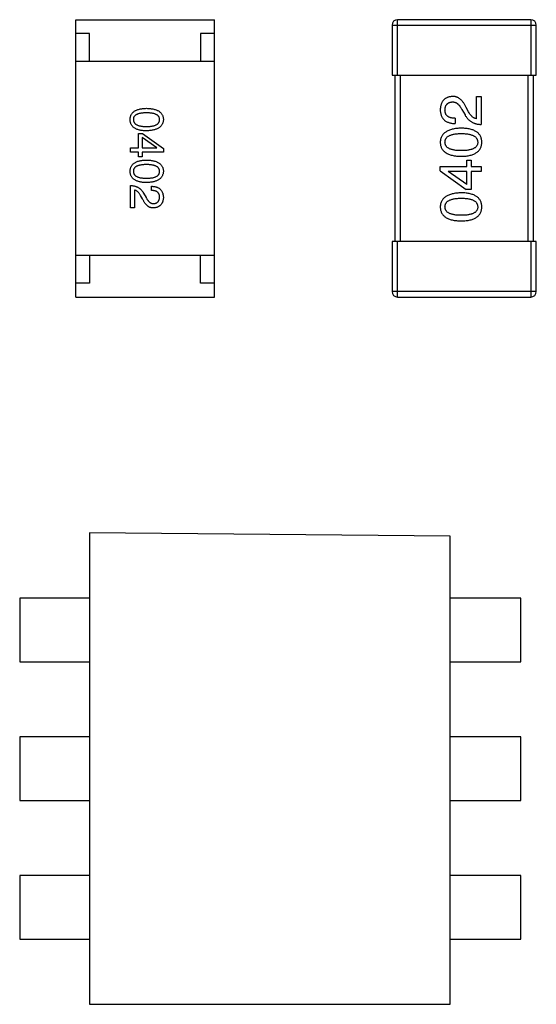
# Model space of a CAD drawing. Header units: millimetres. Extents: x 72 to 239, y 133 to 319.
# Tile 101 of 240: x 114.93 to 116.79, y 257.17 to 260.72. Entities that reach past the tile are written whole.
import ezdxf

# ---------------------------------------------------------------- set-up
doc = ezdxf.new("R2010")
doc.units = ezdxf.units.MM
doc.header["$LTSCALE"] = 5
doc.layers.get('0').update_dxf_attribs({"linetype": 'CONTINUOUS'})

msp = doc.modelspace()

# ---------------------------------------------------------------- linework, layer by layer
for p, q in [((115.1285, 259.7227), (115.1285, 260.7227)), ((115.1285, 260.7227), (115.6285, 260.7227)), ((115.6285, 259.7227), (115.6285, 260.7227)), ((116.2883, 260.5229), (116.2883, 260.7229)), ((116.7683, 260.7229), (116.2883, 260.7229)), ((116.7683, 260.7229), (116.7683, 260.5229)), ((116.2683, 260.7029), (116.2683, 260.5229)), ((116.2683, 260.7029), (116.7883, 260.7029)), ((116.7883, 260.5229), (116.7883, 260.7029)), ((115.1785, 260.6727), (115.1285, 260.6727)), ((115.1785, 260.5727), (115.1785, 260.6727)), ((115.5785, 260.6727), (115.5785, 260.5727)), ((115.6285, 260.6727), (115.5785, 260.6727)), ((115.6285, 260.5727), (115.1285, 260.5727)), ((116.2683, 260.5229), (116.7883, 260.5229)), ((116.2783, 260.5229), (116.2783, 259.9229)), ((116.2983, 259.9229), (116.2983, 260.5229)), ((116.7583, 260.5229), (116.7583, 259.9229)), ((116.7783, 259.9229), (116.7783, 260.5229)), ((116.5724, 260.3657), (116.5724, 260.446)), ((116.5724, 260.446), (116.5896, 260.446)), ((116.5896, 260.446), (116.5896, 260.3452)), ((116.5445, 260.3903), (116.5355, 260.4059)), ((116.4953, 260.3673), (116.4953, 260.3485)), ((116.5199, 260.3993), (116.5314, 260.3796)), ((115.355, 260.2603), (115.355, 260.3121)), ((115.355, 260.3121), (115.3694, 260.3121)), ((115.3674, 260.2983), (115.3674, 260.2603)), ((115.4212, 260.2609), (115.3674, 260.2983)), ((115.3694, 260.3121), (115.4442, 260.2583)), ((115.3261, 260.2458), (115.3261, 260.2603)), ((115.3261, 260.2603), (115.355, 260.2603)), ((115.3674, 260.2603), (115.4212, 260.2603)), ((115.4212, 260.2603), (115.4212, 260.2609)), ((115.4442, 260.2583), (115.4442, 260.2458)), ((115.355, 260.2458), (115.3261, 260.2458)), ((115.355, 260.2281), (115.355, 260.2458)), ((115.3674, 260.2281), (115.355, 260.2281)), ((115.3674, 260.2458), (115.3674, 260.2281)), ((115.4442, 260.2458), (115.3674, 260.2458)), ((116.442, 260.1785), (116.442, 260.194)), ((116.442, 260.194), (116.5379, 260.194)), ((116.5379, 260.194), (116.5379, 260.2162)), ((116.5379, 260.2162), (116.5535, 260.2162)), ((116.5535, 260.2162), (116.5535, 260.194)), ((116.5535, 260.194), (116.5896, 260.194)), ((116.5896, 260.194), (116.5896, 260.176)), ((116.442, 260.1785), (116.5355, 260.1112)), ((116.4707, 260.176), (116.4707, 260.1752)), ((116.5379, 260.176), (116.4707, 260.176)), ((116.5379, 260.1285), (116.4707, 260.1752)), ((116.5379, 260.1285), (116.5379, 260.176)), ((116.5535, 260.176), (116.5535, 260.1112)), ((116.5896, 260.176), (116.5535, 260.176)), ((115.3261, 260.0442), (115.3261, 260.1249)), ((115.4015, 260.1072), (115.4015, 260.1223)), ((115.3399, 260.1085), (115.3399, 260.0442)), ((115.3694, 260.0764), (115.3622, 260.0888)), ((115.3727, 260.0974), (115.3819, 260.0816)), ((116.5535, 260.1112), (116.5355, 260.1112)), ((115.3399, 260.0442), (115.3261, 260.0442)), ((116.2683, 259.9229), (116.2683, 259.7429)), ((116.7883, 259.9229), (116.2683, 259.9229)), ((116.2883, 259.7229), (116.2883, 259.9229)), ((116.7683, 259.9229), (116.7683, 259.7229)), ((116.7883, 259.7429), (116.7883, 259.9229)), ((115.6285, 259.8727), (115.1285, 259.8727)), ((115.1785, 259.8727), (115.1785, 259.7727)), ((115.5785, 259.7727), (115.5785, 259.8727)), ((115.1785, 259.7727), (115.1285, 259.7727)), ((115.6285, 259.7727), (115.5785, 259.7727)), ((116.7883, 259.7429), (116.2683, 259.7429)), ((115.1285, 259.7227), (115.6285, 259.7227)), ((116.2883, 259.7229), (116.7683, 259.7229)), ((115.1784, 258.8728), (115.1784, 257.1728)), ((116.4784, 258.8604), (115.1784, 258.8728)), ((116.4784, 257.1728), (116.4784, 258.8604)), ((114.9263, 258.6374), (114.9263, 258.408)), ((115.1784, 258.6374), (114.9263, 258.6374)), ((116.7327, 258.6374), (116.4784, 258.6374)), ((116.7327, 258.408), (116.7327, 258.6374)), ((114.9263, 258.408), (115.1784, 258.408)), ((116.4784, 258.408), (116.7327, 258.408)), ((114.9263, 258.1374), (114.9263, 257.908)), ((115.1784, 258.1374), (114.9263, 258.1374)), ((116.7327, 258.1375), (116.4784, 258.1375)), ((116.7327, 257.9081), (116.7327, 258.1375)), ((114.9263, 257.908), (115.1784, 257.908)), ((116.4784, 257.9081), (116.7327, 257.9081)), ((114.9263, 257.6374), (114.9263, 257.408)), ((115.1784, 257.6374), (114.9263, 257.6374)), ((116.7327, 257.6375), (116.4784, 257.6375)), ((116.7327, 257.4081), (116.7327, 257.6375)), ((114.9263, 257.408), (115.1784, 257.408)), ((116.4784, 257.4081), (116.7327, 257.4081)), ((115.1784, 257.1728), (116.4784, 257.1728))]:
    msp.add_line(p, q)
for centre, start, end in [((116.2883, 260.7029), 90, 180), ((116.7683, 260.7029), 0, 90), ((116.2883, 259.7429), 180, 270), ((116.7683, 259.7429), 270, 0)]:
    msp.add_arc(centre, 0.02, start, end)
for points, knots in [([(116.4863, 260.446), (116.4846, 260.4459), (116.4813, 260.4456), (116.4765, 260.4448), (116.472, 260.4437), (116.4679, 260.4423), (116.464, 260.4405), (116.4604, 260.4384), (116.4572, 260.436), (116.4543, 260.4332), (116.4516, 260.4301), (116.4493, 260.4266), (116.4473, 260.4229), (116.4456, 260.4188), (116.4443, 260.4144), (116.4432, 260.4097), (116.4424, 260.4046), (116.4422, 260.4011), (116.442, 260.3993)], [0, 0, 0, 0, 0.070688, 0.137741, 0.201612, 0.262778, 0.321223, 0.378455, 0.434411, 0.490146, 0.546362, 0.603392, 0.662208, 0.723401, 0.787372, 0.85442, 0.925153, 1, 1, 1, 1]), ([(116.5355, 260.4059), (116.5347, 260.4076), (116.5332, 260.4109), (116.5307, 260.4156), (116.5281, 260.42), (116.5254, 260.424), (116.5226, 260.4277), (116.5198, 260.4311), (116.5168, 260.4341), (116.5138, 260.4368), (116.5107, 260.4392), (116.5075, 260.4412), (116.5042, 260.4429), (116.5008, 260.4442), (116.4973, 260.4452), (116.4937, 260.4458), (116.49, 260.4461), (116.4875, 260.4461), (116.4863, 260.446)], [0, 0, 0, 0, 0.082731, 0.161257, 0.236138, 0.307554, 0.375712, 0.440848, 0.502916, 0.562567, 0.619798, 0.675716, 0.73039, 0.78386, 0.837315, 0.890547, 0.944917, 1, 1, 1, 1]), ([(115.3242, 260.3627), (115.3242, 260.3643), (115.3244, 260.3674), (115.3251, 260.3719), (115.3264, 260.3761), (115.328, 260.38), (115.3301, 260.3836), (115.3327, 260.387), (115.3357, 260.39), (115.3393, 260.3926), (115.3432, 260.3951), (115.3476, 260.3971), (115.3524, 260.3989), (115.3577, 260.4004), (115.3634, 260.4016), (115.3696, 260.4025), (115.3762, 260.4031), (115.3808, 260.4033), (115.3832, 260.4034)], [0, 0, 0, 0, 0.059135, 0.115606, 0.169241, 0.221578, 0.273261, 0.324749, 0.377329, 0.431642, 0.488541, 0.548597, 0.612232, 0.680174, 0.752504, 0.829777, 0.912307, 1, 1, 1, 1]), ([(115.3832, 260.4034), (115.3856, 260.4033), (115.3903, 260.4031), (115.3972, 260.4025), (115.4036, 260.4016), (115.4095, 260.4004), (115.415, 260.3989), (115.42, 260.3971), (115.4245, 260.3951), (115.4286, 260.3926), (115.4322, 260.39), (115.4353, 260.387), (115.438, 260.3837), (115.4402, 260.38), (115.4419, 260.3761), (115.4432, 260.3719), (115.4439, 260.3674), (115.4441, 260.3643), (115.4442, 260.3627)], [0, 0, 0, 0, 0.088823, 0.172287, 0.250296, 0.323438, 0.392244, 0.456221, 0.516635, 0.573871, 0.628, 0.680335, 0.731489, 0.782557, 0.834044, 0.886738, 0.942089, 1, 1, 1, 1]), ([(116.4592, 260.3969), (116.4593, 260.398), (116.4594, 260.4002), (116.4597, 260.4034), (116.4604, 260.4063), (116.4611, 260.4091), (116.4621, 260.4117), (116.4632, 260.4141), (116.4646, 260.4162), (116.4661, 260.4182), (116.4679, 260.4199), (116.4698, 260.4215), (116.472, 260.4228), (116.4743, 260.424), (116.4768, 260.4249), (116.4795, 260.4256), (116.4824, 260.4261), (116.4844, 260.4263), (116.4855, 260.4264)], [0, 0, 0, 0, 0.076112, 0.148436, 0.216883, 0.281466, 0.34298, 0.402356, 0.459881, 0.51546, 0.571111, 0.62658, 0.683162, 0.741007, 0.801404, 0.863825, 0.930544, 1, 1, 1, 1]), ([(116.4855, 260.4264), (116.4863, 260.4264), (116.4879, 260.4265), (116.4903, 260.4263), (116.4927, 260.4259), (116.495, 260.4253), (116.4973, 260.4244), (116.4996, 260.4233), (116.5018, 260.422), (116.5039, 260.4204), (116.5061, 260.4186), (116.5082, 260.4165), (116.5102, 260.4142), (116.5123, 260.4117), (116.5142, 260.409), (116.5162, 260.406), (116.5181, 260.4027), (116.5193, 260.4005), (116.5199, 260.3993)], [0, 0, 0, 0, 0.052237, 0.103888, 0.155485, 0.207395, 0.259864, 0.31356, 0.369176, 0.4266, 0.486836, 0.550048, 0.61567, 0.685271, 0.75824, 0.834614, 0.915635, 1, 1, 1, 1]), ([(115.3832, 260.387), (115.3813, 260.387), (115.3776, 260.3869), (115.3722, 260.3866), (115.3672, 260.3862), (115.3626, 260.3855), (115.3584, 260.3846), (115.3545, 260.3837), (115.351, 260.3824), (115.3478, 260.381), (115.345, 260.3794), (115.3426, 260.3776), (115.3405, 260.3756), (115.3389, 260.3734), (115.3375, 260.371), (115.3366, 260.3684), (115.3361, 260.3656), (115.336, 260.3637), (115.336, 260.3627)], [0, 0, 0, 0, 0.096457, 0.187288, 0.27178, 0.350132, 0.423455, 0.491343, 0.554037, 0.612253, 0.666313, 0.717038, 0.764921, 0.811214, 0.856775, 0.902988, 0.950234, 1, 1, 1, 1]), ([(115.4304, 260.3627), (115.4304, 260.3637), (115.4303, 260.3656), (115.4297, 260.3684), (115.4288, 260.371), (115.4275, 260.3734), (115.4258, 260.3756), (115.4238, 260.3776), (115.4213, 260.3794), (115.4185, 260.381), (115.4154, 260.3824), (115.4119, 260.3837), (115.408, 260.3846), (115.4037, 260.3855), (115.3991, 260.3862), (115.3941, 260.3866), (115.3888, 260.3869), (115.3851, 260.387), (115.3832, 260.387)], [0, 0, 0, 0, 0.049764, 0.097007, 0.143217, 0.188577, 0.235116, 0.282997, 0.333719, 0.387776, 0.445989, 0.508679, 0.576563, 0.649481, 0.728235, 0.812722, 0.903548, 1, 1, 1, 1]), ([(116.442, 260.3993), (116.4421, 260.3973), (116.4423, 260.3934), (116.4431, 260.3877), (116.4443, 260.3824), (116.4459, 260.3774), (116.4478, 260.3729), (116.4502, 260.3687), (116.4529, 260.3649), (116.4561, 260.3615), (116.4597, 260.3585), (116.4636, 260.3559), (116.4679, 260.3537), (116.4727, 260.3519), (116.4778, 260.3504), (116.4833, 260.3494), (116.4892, 260.3487), (116.4932, 260.3486), (116.4953, 260.3485)], [0, 0, 0, 0, 0.07282, 0.141057, 0.2062, 0.267672, 0.326735, 0.383519, 0.439188, 0.494454, 0.549628, 0.605958, 0.66397, 0.72402, 0.787502, 0.854127, 0.925065, 1, 1, 1, 1]), ([(116.4953, 260.3673), (116.4938, 260.3674), (116.491, 260.3675), (116.4869, 260.3679), (116.4831, 260.3686), (116.4796, 260.3694), (116.4763, 260.3705), (116.4733, 260.3718), (116.4706, 260.3733), (116.4682, 260.3751), (116.4661, 260.377), (116.4642, 260.3792), (116.4627, 260.3816), (116.4614, 260.3843), (116.4604, 260.3871), (116.4598, 260.3902), (116.4593, 260.3934), (116.4593, 260.3957), (116.4592, 260.3969)], [0, 0, 0, 0, 0.082594, 0.15978, 0.232961, 0.301462, 0.365595, 0.426678, 0.484662, 0.540809, 0.595146, 0.648401, 0.702272, 0.757102, 0.813447, 0.872233, 0.934055, 1, 1, 1, 1]), ([(116.5314, 260.3796), (116.5321, 260.3783), (116.5336, 260.3756), (116.5362, 260.3718), (116.5388, 260.3682), (116.5417, 260.3649), (116.5447, 260.3618), (116.548, 260.359), (116.5513, 260.3565), (116.5549, 260.3542), (116.5586, 260.3521), (116.5626, 260.3504), (116.5666, 260.3489), (116.5709, 260.3476), (116.5753, 260.3466), (116.5799, 260.3459), (116.5847, 260.3454), (116.5879, 260.3453), (116.5896, 260.3452)], [0, 0, 0, 0, 0.065828, 0.130094, 0.192451, 0.254037, 0.313974, 0.373757, 0.433048, 0.492243, 0.551902, 0.611758, 0.672678, 0.734814, 0.798569, 0.863693, 0.930488, 1, 1, 1, 1]), ([(116.5724, 260.3657), (116.5711, 260.366), (116.5684, 260.3665), (116.5647, 260.3681), (116.561, 260.3703), (116.5575, 260.3731), (116.554, 260.3765), (116.5507, 260.3805), (116.5475, 260.3852), (116.5455, 260.3885), (116.5445, 260.3903)], [0, 0, 0, 0, 0.103034, 0.208166, 0.318255, 0.434664, 0.559728, 0.695394, 0.841708, 1, 1, 1, 1]), ([(115.3832, 260.3221), (115.3808, 260.3221), (115.3762, 260.3223), (115.3696, 260.3229), (115.3634, 260.3238), (115.3577, 260.325), (115.3524, 260.3265), (115.3476, 260.3283), (115.3432, 260.3304), (115.3392, 260.3328), (115.3358, 260.3355), (115.3327, 260.3385), (115.3301, 260.3418), (115.328, 260.3454), (115.3264, 260.3493), (115.3251, 260.3535), (115.3244, 260.358), (115.3242, 260.3611), (115.3242, 260.3627)], [0, 0, 0, 0, 0.08769, 0.170218, 0.24749, 0.319818, 0.387758, 0.451391, 0.511445, 0.568185, 0.622681, 0.67526, 0.726746, 0.778428, 0.830764, 0.884397, 0.940866, 1, 1, 1, 1]), ([(115.336, 260.3627), (115.336, 260.3617), (115.3362, 260.3597), (115.3368, 260.3569), (115.3378, 260.3542), (115.3391, 260.3518), (115.3408, 260.3495), (115.3429, 260.3475), (115.3453, 260.3456), (115.3481, 260.3439), (115.3513, 260.3425), (115.3548, 260.3412), (115.3586, 260.3401), (115.3629, 260.3393), (115.3674, 260.3386), (115.3724, 260.3381), (115.3777, 260.3378), (115.3813, 260.3378), (115.3832, 260.3378)], [0, 0, 0, 0, 0.050879, 0.099377, 0.146973, 0.193618, 0.240619, 0.289461, 0.34047, 0.395283, 0.453059, 0.515633, 0.582666, 0.655287, 0.732971, 0.815933, 0.905166, 1, 1, 1, 1]), ([(115.3832, 260.3378), (115.3851, 260.3378), (115.3888, 260.3378), (115.3941, 260.3381), (115.3991, 260.3386), (115.4037, 260.3393), (115.408, 260.3402), (115.4119, 260.3412), (115.4154, 260.3425), (115.4186, 260.3439), (115.4213, 260.3456), (115.4238, 260.3474), (115.4258, 260.3495), (115.4275, 260.3518), (115.4288, 260.3542), (115.4297, 260.3569), (115.4303, 260.3597), (115.4304, 260.3617), (115.4304, 260.3627)], [0, 0, 0, 0, 0.095719, 0.185854, 0.269738, 0.347952, 0.420315, 0.487894, 0.550245, 0.608186, 0.662454, 0.713283, 0.761375, 0.808209, 0.854301, 0.901312, 0.949396, 1, 1, 1, 1]), ([(115.4442, 260.3627), (115.4441, 260.3611), (115.4439, 260.3581), (115.443, 260.3536), (115.4417, 260.3495), (115.44, 260.3456), (115.4377, 260.3421), (115.435, 260.3388), (115.4319, 260.3358), (115.4282, 260.3331), (115.4242, 260.3307), (115.4197, 260.3286), (115.4147, 260.3268), (115.4093, 260.3252), (115.4034, 260.324), (115.3971, 260.3231), (115.3903, 260.3224), (115.3856, 260.3222), (115.3832, 260.3221)], [0, 0, 0, 0, 0.057415, 0.112361, 0.16496, 0.216437, 0.267441, 0.318839, 0.371478, 0.426325, 0.483626, 0.544235, 0.608673, 0.677374, 0.750405, 0.828394, 0.911525, 1, 1, 1, 1]), ([(116.5183, 260.3319), (116.5152, 260.3318), (116.5094, 260.3315), (116.5009, 260.3307), (116.493, 260.3295), (116.4857, 260.3279), (116.4789, 260.326), (116.4726, 260.3238), (116.467, 260.3211), (116.4619, 260.3181), (116.4574, 260.3147), (116.4534, 260.311), (116.4501, 260.3069), (116.4473, 260.3024), (116.4451, 260.2976), (116.4434, 260.2924), (116.4424, 260.2869), (116.4421, 260.2831), (116.442, 260.2811)], [0, 0, 0, 0, 0.088475, 0.171606, 0.249595, 0.322626, 0.391327, 0.455765, 0.516374, 0.573675, 0.628522, 0.681161, 0.732559, 0.783563, 0.83504, 0.887639, 0.942585, 1, 1, 1, 1]), ([(116.592, 260.2811), (116.5919, 260.2831), (116.5918, 260.287), (116.5908, 260.2926), (116.5893, 260.2978), (116.5872, 260.3027), (116.5846, 260.3073), (116.5813, 260.3114), (116.5775, 260.3152), (116.5732, 260.3185), (116.5682, 260.3215), (116.5627, 260.3241), (116.5567, 260.3264), (116.5501, 260.3282), (116.5429, 260.3298), (116.5352, 260.3308), (116.5269, 260.3316), (116.5212, 260.3318), (116.5183, 260.3319)], [0, 0, 0, 0, 0.059134, 0.115603, 0.169236, 0.221572, 0.273254, 0.32474, 0.377319, 0.431815, 0.488555, 0.548609, 0.612242, 0.680182, 0.75251, 0.829782, 0.91231, 1, 1, 1, 1]), ([(116.4592, 260.2811), (116.4593, 260.2824), (116.4594, 260.2848), (116.4601, 260.2884), (116.4612, 260.2917), (116.4628, 260.2948), (116.465, 260.2976), (116.4675, 260.3002), (116.4706, 260.3025), (116.474, 260.3046), (116.478, 260.3064), (116.4824, 260.308), (116.4872, 260.3093), (116.4926, 260.3104), (116.4983, 260.3112), (116.5046, 260.3118), (116.5113, 260.3122), (116.5159, 260.3122), (116.5183, 260.3122)], [0, 0, 0, 0, 0.050604, 0.098688, 0.145699, 0.191791, 0.238625, 0.286717, 0.337546, 0.391814, 0.449755, 0.512106, 0.579685, 0.652048, 0.730262, 0.814146, 0.904281, 1, 1, 1, 1]), ([(116.5183, 260.3122), (116.5206, 260.3122), (116.5252, 260.3122), (116.5318, 260.3118), (116.5379, 260.3112), (116.5436, 260.3104), (116.5489, 260.3093), (116.5537, 260.308), (116.5581, 260.3064), (116.5621, 260.3046), (116.5655, 260.3025), (116.5686, 260.3002), (116.5712, 260.2976), (116.5733, 260.2948), (116.575, 260.2917), (116.5763, 260.2884), (116.577, 260.2848), (116.5772, 260.2824), (116.5773, 260.2811)], [0, 0, 0, 0, 0.094834, 0.184067, 0.267029, 0.344713, 0.417334, 0.484367, 0.546941, 0.604717, 0.65953, 0.710539, 0.759381, 0.806382, 0.853027, 0.900623, 0.949121, 1, 1, 1, 1]), ([(116.442, 260.2811), (116.4421, 260.2791), (116.4423, 260.2752), (116.4433, 260.2696), (116.4449, 260.2643), (116.447, 260.2594), (116.4497, 260.2549), (116.4531, 260.2508), (116.457, 260.247), (116.4615, 260.2437), (116.4666, 260.2407), (116.4723, 260.2381), (116.4785, 260.2358), (116.4854, 260.234), (116.4928, 260.2324), (116.5007, 260.2313), (116.5093, 260.2306), (116.5152, 260.2304), (116.5183, 260.2303)], [0, 0, 0, 0, 0.057911, 0.113262, 0.165956, 0.217443, 0.268511, 0.319665, 0.372, 0.426129, 0.483365, 0.543779, 0.607756, 0.676562, 0.749704, 0.827713, 0.911177, 1, 1, 1, 1]), ([(116.5183, 260.2508), (116.5159, 260.2508), (116.5113, 260.2508), (116.5046, 260.2512), (116.4983, 260.2518), (116.4925, 260.2526), (116.4872, 260.2537), (116.4824, 260.2549), (116.478, 260.2565), (116.4741, 260.2583), (116.4706, 260.2603), (116.4675, 260.2625), (116.465, 260.265), (116.4628, 260.2678), (116.4612, 260.2708), (116.4601, 260.274), (116.4594, 260.2775), (116.4593, 260.2799), (116.4592, 260.2811)], [0, 0, 0, 0, 0.096452, 0.187278, 0.271765, 0.350519, 0.423437, 0.491321, 0.554011, 0.612224, 0.666281, 0.717003, 0.764884, 0.811423, 0.856783, 0.902993, 0.950236, 1, 1, 1, 1]), ([(116.5773, 260.2811), (116.5772, 260.2799), (116.5771, 260.2775), (116.5764, 260.274), (116.5753, 260.2707), (116.5736, 260.2678), (116.5715, 260.265), (116.569, 260.2625), (116.5659, 260.2603), (116.5625, 260.2583), (116.5585, 260.2565), (116.5541, 260.2549), (116.5492, 260.2537), (116.5439, 260.2526), (116.5382, 260.2518), (116.5319, 260.2512), (116.5252, 260.2508), (116.5206, 260.2508), (116.5183, 260.2508)], [0, 0, 0, 0, 0.049766, 0.097012, 0.143225, 0.188786, 0.235079, 0.282962, 0.333687, 0.387747, 0.445963, 0.508657, 0.576545, 0.649868, 0.72822, 0.812712, 0.903543, 1, 1, 1, 1]), ([(116.5183, 260.2303), (116.5212, 260.2304), (116.5269, 260.2306), (116.5352, 260.2313), (116.5429, 260.2324), (116.5501, 260.234), (116.5567, 260.2358), (116.5627, 260.2381), (116.5682, 260.2407), (116.5731, 260.2437), (116.5775, 260.247), (116.5813, 260.2508), (116.5846, 260.2549), (116.5872, 260.2594), (116.5893, 260.2643), (116.5908, 260.2696), (116.5918, 260.2752), (116.5919, 260.2791), (116.592, 260.2811)], [0, 0, 0, 0, 0.087693, 0.170223, 0.247496, 0.319826, 0.387768, 0.451403, 0.511459, 0.568358, 0.622671, 0.675251, 0.726739, 0.778422, 0.830759, 0.884394, 0.940865, 1, 1, 1, 1]), ([(115.3242, 260.1762), (115.3242, 260.1778), (115.3244, 260.1809), (115.3251, 260.1854), (115.3264, 260.1896), (115.328, 260.1935), (115.3301, 260.1971), (115.3327, 260.2004), (115.3357, 260.2034), (115.3393, 260.2061), (115.3432, 260.2085), (115.3476, 260.2106), (115.3524, 260.2124), (115.3577, 260.2139), (115.3634, 260.2151), (115.3696, 260.216), (115.3762, 260.2166), (115.3808, 260.2168), (115.3832, 260.2168)], [0, 0, 0, 0, 0.059135, 0.115606, 0.169241, 0.221578, 0.273261, 0.324749, 0.377329, 0.431642, 0.488541, 0.548597, 0.612232, 0.680174, 0.752504, 0.829777, 0.912307, 1, 1, 1, 1]), ([(115.3832, 260.2005), (115.3813, 260.2004), (115.3776, 260.2004), (115.3722, 260.2001), (115.3672, 260.1997), (115.3626, 260.199), (115.3584, 260.1981), (115.3545, 260.1971), (115.351, 260.1959), (115.3478, 260.1945), (115.345, 260.1929), (115.3426, 260.1911), (115.3405, 260.1891), (115.3389, 260.1868), (115.3375, 260.1845), (115.3366, 260.1819), (115.3361, 260.1791), (115.336, 260.1772), (115.336, 260.1762)], [0, 0, 0, 0, 0.096457, 0.187288, 0.27178, 0.350132, 0.423455, 0.491343, 0.554037, 0.612253, 0.666313, 0.717038, 0.764921, 0.811214, 0.856775, 0.902988, 0.950234, 1, 1, 1, 1]), ([(115.3832, 260.2168), (115.3856, 260.2168), (115.3903, 260.2166), (115.3972, 260.216), (115.4036, 260.2151), (115.4095, 260.2139), (115.415, 260.2124), (115.42, 260.2106), (115.4245, 260.2085), (115.4286, 260.2061), (115.4322, 260.2034), (115.4353, 260.2004), (115.438, 260.1971), (115.4402, 260.1935), (115.4419, 260.1896), (115.4432, 260.1854), (115.4439, 260.1809), (115.4441, 260.1778), (115.4442, 260.1762)], [0, 0, 0, 0, 0.088823, 0.172287, 0.250296, 0.323438, 0.392244, 0.456221, 0.516635, 0.573871, 0.628, 0.680335, 0.731489, 0.782557, 0.834044, 0.886738, 0.942089, 1, 1, 1, 1]), ([(115.4304, 260.1762), (115.4304, 260.1772), (115.4303, 260.1791), (115.4297, 260.1819), (115.4288, 260.1845), (115.4275, 260.1869), (115.4258, 260.189), (115.4238, 260.1911), (115.4213, 260.1929), (115.4185, 260.1945), (115.4154, 260.1959), (115.4119, 260.1971), (115.408, 260.1981), (115.4037, 260.199), (115.3991, 260.1997), (115.3941, 260.2001), (115.3888, 260.2004), (115.3851, 260.2004), (115.3832, 260.2005)], [0, 0, 0, 0, 0.049764, 0.097007, 0.143217, 0.188577, 0.235116, 0.282997, 0.333719, 0.387776, 0.445989, 0.508679, 0.576563, 0.649481, 0.728235, 0.812722, 0.903548, 1, 1, 1, 1]), ([(115.3832, 260.1355), (115.3808, 260.1356), (115.3762, 260.1358), (115.3696, 260.1364), (115.3634, 260.1373), (115.3577, 260.1385), (115.3524, 260.14), (115.3476, 260.1418), (115.3432, 260.1438), (115.3392, 260.1462), (115.3358, 260.1489), (115.3327, 260.1519), (115.3301, 260.1553), (115.328, 260.1589), (115.3264, 260.1628), (115.3251, 260.167), (115.3244, 260.1715), (115.3242, 260.1746), (115.3242, 260.1762)], [0, 0, 0, 0, 0.08769, 0.170218, 0.24749, 0.319818, 0.387758, 0.451391, 0.511445, 0.568185, 0.622681, 0.67526, 0.726746, 0.778428, 0.830764, 0.884397, 0.940866, 1, 1, 1, 1]), ([(115.336, 260.1762), (115.336, 260.1752), (115.3362, 260.1732), (115.3368, 260.1704), (115.3378, 260.1677), (115.3391, 260.1652), (115.3408, 260.163), (115.3429, 260.1609), (115.3453, 260.1591), (115.3481, 260.1574), (115.3513, 260.1559), (115.3548, 260.1547), (115.3586, 260.1536), (115.3629, 260.1528), (115.3674, 260.1521), (115.3724, 260.1516), (115.3777, 260.1513), (115.3813, 260.1513), (115.3832, 260.1513)], [0, 0, 0, 0, 0.050879, 0.099377, 0.146973, 0.193618, 0.240619, 0.289461, 0.34047, 0.395283, 0.453059, 0.515633, 0.582666, 0.655287, 0.732971, 0.815933, 0.905166, 1, 1, 1, 1]), ([(115.3832, 260.1513), (115.3851, 260.1513), (115.3888, 260.1513), (115.3941, 260.1516), (115.3991, 260.1521), (115.4037, 260.1528), (115.408, 260.1536), (115.4119, 260.1547), (115.4154, 260.156), (115.4186, 260.1574), (115.4213, 260.1591), (115.4238, 260.1609), (115.4258, 260.163), (115.4275, 260.1652), (115.4288, 260.1677), (115.4297, 260.1704), (115.4303, 260.1732), (115.4304, 260.1752), (115.4304, 260.1762)], [0, 0, 0, 0, 0.095719, 0.185854, 0.269738, 0.347952, 0.420315, 0.487894, 0.550245, 0.608186, 0.662454, 0.713283, 0.761375, 0.808209, 0.854301, 0.901312, 0.949396, 1, 1, 1, 1]), ([(115.4442, 260.1762), (115.4441, 260.1746), (115.4439, 260.1716), (115.443, 260.1671), (115.4417, 260.163), (115.44, 260.1591), (115.4377, 260.1555), (115.435, 260.1523), (115.4319, 260.1493), (115.4282, 260.1466), (115.4242, 260.1442), (115.4197, 260.1421), (115.4147, 260.1402), (115.4093, 260.1387), (115.4034, 260.1375), (115.3971, 260.1365), (115.3903, 260.1358), (115.3856, 260.1356), (115.3832, 260.1355)], [0, 0, 0, 0, 0.057415, 0.112361, 0.16496, 0.216437, 0.267441, 0.318839, 0.371478, 0.426325, 0.483626, 0.544235, 0.608673, 0.677374, 0.750405, 0.828394, 0.911525, 1, 1, 1, 1]), ([(115.3261, 260.1249), (115.3274, 260.1248), (115.33, 260.1247), (115.3338, 260.1243), (115.3375, 260.1238), (115.3411, 260.123), (115.3445, 260.122), (115.3477, 260.1208), (115.3509, 260.1194), (115.3539, 260.1177), (115.3567, 260.1159), (115.3594, 260.1138), (115.362, 260.1116), (115.3644, 260.1092), (115.3667, 260.1065), (115.3688, 260.1037), (115.3709, 260.1006), (115.3721, 260.0984), (115.3727, 260.0974)], [0, 0, 0, 0, 0.069512, 0.136307, 0.201431, 0.265186, 0.327322, 0.388242, 0.448098, 0.507757, 0.566952, 0.626243, 0.686026, 0.745963, 0.807549, 0.869906, 0.934172, 1, 1, 1, 1]), ([(115.4015, 260.1223), (115.4032, 260.1222), (115.4065, 260.1221), (115.4112, 260.1216), (115.4156, 260.1207), (115.4197, 260.1196), (115.4234, 260.1181), (115.4269, 260.1163), (115.43, 260.1142), (115.4329, 260.1118), (115.4354, 260.1091), (115.4376, 260.1061), (115.4395, 260.1028), (115.4411, 260.0991), (115.4424, 260.0952), (115.4433, 260.0909), (115.4439, 260.0864), (115.4441, 260.0832), (115.4442, 260.0816)], [0, 0, 0, 0, 0.074935, 0.145873, 0.212498, 0.27598, 0.33603, 0.394042, 0.450372, 0.505546, 0.560812, 0.616481, 0.673265, 0.732328, 0.7938, 0.858943, 0.92718, 1, 1, 1, 1]), ([(115.3622, 260.0888), (115.3614, 260.0902), (115.3598, 260.0929), (115.3572, 260.0966), (115.3546, 260.0999), (115.3518, 260.1026), (115.349, 260.1048), (115.346, 260.1066), (115.343, 260.1079), (115.3409, 260.1083), (115.3399, 260.1085)], [0, 0, 0, 0, 0.158292, 0.304606, 0.440272, 0.565336, 0.681745, 0.791834, 0.896966, 1, 1, 1, 1]), ([(115.3819, 260.0816), (115.3824, 260.0807), (115.3833, 260.0789), (115.3848, 260.0763), (115.3864, 260.0739), (115.388, 260.0717), (115.3896, 260.0697), (115.3912, 260.0678), (115.3929, 260.0662), (115.3946, 260.0647), (115.3964, 260.0635), (115.3981, 260.0624), (115.3999, 260.0615), (115.4018, 260.0608), (115.4036, 260.0603), (115.4055, 260.06), (115.4075, 260.0599), (115.4088, 260.0599), (115.4094, 260.06)], [0, 0, 0, 0, 0.084365, 0.165386, 0.24176, 0.314729, 0.38433, 0.449952, 0.513164, 0.5734, 0.630824, 0.68644, 0.740136, 0.792605, 0.844515, 0.896112, 0.947763, 1, 1, 1, 1]), ([(115.4304, 260.0836), (115.4304, 260.0845), (115.4303, 260.0863), (115.43, 260.0889), (115.4294, 260.0914), (115.4286, 260.0937), (115.4276, 260.0958), (115.4264, 260.0977), (115.4249, 260.0994), (115.4232, 260.101), (115.4213, 260.1024), (115.4191, 260.1036), (115.4167, 260.1046), (115.4141, 260.1055), (115.4113, 260.1062), (115.4082, 260.1067), (115.405, 260.1071), (115.4027, 260.1071), (115.4015, 260.1072)], [0, 0, 0, 0, 0.065945, 0.127767, 0.186553, 0.242898, 0.297728, 0.351599, 0.404854, 0.459191, 0.515338, 0.573322, 0.634405, 0.698538, 0.767039, 0.84022, 0.917406, 1, 1, 1, 1]), ([(115.4442, 260.0816), (115.4441, 260.0802), (115.4439, 260.0774), (115.4433, 260.0733), (115.4424, 260.0696), (115.4413, 260.066), (115.4399, 260.0628), (115.4383, 260.0598), (115.4365, 260.057), (115.4344, 260.0545), (115.432, 260.0523), (115.4294, 260.0503), (115.4266, 260.0487), (115.4235, 260.0473), (115.4202, 260.0461), (115.4166, 260.0452), (115.4127, 260.0446), (115.4101, 260.0444), (115.4088, 260.0442)], [0, 0, 0, 0, 0.074847, 0.14558, 0.212628, 0.276599, 0.337792, 0.396608, 0.453638, 0.509854, 0.565589, 0.621545, 0.678777, 0.737222, 0.798388, 0.862259, 0.929312, 1, 1, 1, 1]), ([(115.4094, 260.06), (115.4102, 260.06), (115.4118, 260.0602), (115.4142, 260.0606), (115.4163, 260.0612), (115.4183, 260.0619), (115.4202, 260.0628), (115.4219, 260.0639), (115.4234, 260.0651), (115.4249, 260.0665), (115.4261, 260.0681), (115.4272, 260.0698), (115.4281, 260.0717), (115.4289, 260.0738), (115.4295, 260.076), (115.43, 260.0784), (115.4302, 260.0809), (115.4303, 260.0827), (115.4304, 260.0836)], [0, 0, 0, 0, 0.069456, 0.136175, 0.198596, 0.258993, 0.316838, 0.37342, 0.428889, 0.48454, 0.540119, 0.597644, 0.65702, 0.718534, 0.783117, 0.851564, 0.923888, 1, 1, 1, 1]), ([(116.5183, 260.0988), (116.5152, 260.0986), (116.5094, 260.0984), (116.5009, 260.0975), (116.493, 260.0963), (116.4857, 260.0948), (116.4789, 260.0929), (116.4726, 260.0906), (116.467, 260.088), (116.4619, 260.085), (116.4574, 260.0816), (116.4534, 260.0779), (116.4501, 260.0738), (116.4473, 260.0693), (116.4451, 260.0645), (116.4434, 260.0593), (116.4424, 260.0537), (116.4421, 260.0499), (116.442, 260.0479)], [0, 0, 0, 0, 0.088475, 0.171606, 0.249595, 0.322626, 0.391327, 0.455765, 0.516374, 0.573675, 0.628522, 0.681161, 0.732559, 0.783563, 0.83504, 0.887639, 0.942585, 1, 1, 1, 1]), ([(116.592, 260.0479), (116.5919, 260.0499), (116.5918, 260.0538), (116.5908, 260.0594), (116.5893, 260.0647), (116.5872, 260.0696), (116.5846, 260.0741), (116.5813, 260.0783), (116.5775, 260.082), (116.5732, 260.0854), (116.5682, 260.0884), (116.5627, 260.091), (116.5567, 260.0932), (116.5501, 260.0951), (116.5429, 260.0966), (116.5352, 260.0977), (116.5269, 260.0985), (116.5212, 260.0987), (116.5183, 260.0988)], [0, 0, 0, 0, 0.059134, 0.115603, 0.169236, 0.221572, 0.273254, 0.32474, 0.377319, 0.431815, 0.488555, 0.548609, 0.612242, 0.680182, 0.75251, 0.829782, 0.91231, 1, 1, 1, 1]), ([(115.4088, 260.0442), (115.4078, 260.0442), (115.4058, 260.0442), (115.4028, 260.0444), (115.4, 260.0449), (115.3972, 260.0457), (115.3945, 260.0468), (115.3918, 260.0481), (115.3892, 260.0497), (115.3867, 260.0516), (115.3843, 260.0538), (115.3819, 260.0562), (115.3797, 260.0589), (115.3775, 260.0619), (115.3753, 260.0651), (115.3733, 260.0686), (115.3713, 260.0724), (115.37, 260.075), (115.3694, 260.0764)], [0, 0, 0, 0, 0.055083, 0.109453, 0.162685, 0.21614, 0.26961, 0.324284, 0.380202, 0.437433, 0.497084, 0.559152, 0.624288, 0.692446, 0.763862, 0.838743, 0.917269, 1, 1, 1, 1]), ([(116.442, 260.0479), (116.4421, 260.046), (116.4423, 260.0421), (116.4433, 260.0364), (116.4449, 260.0312), (116.447, 260.0263), (116.4497, 260.0218), (116.4531, 260.0176), (116.457, 260.0139), (116.4615, 260.0105), (116.4666, 260.0075), (116.4723, 260.0049), (116.4785, 260.0027), (116.4854, 260.0008), (116.4928, 259.9993), (116.5007, 259.9982), (116.5093, 259.9974), (116.5152, 259.9972), (116.5183, 259.9971)], [0, 0, 0, 0, 0.057911, 0.113262, 0.165956, 0.217443, 0.268511, 0.319665, 0.372, 0.426129, 0.483365, 0.543779, 0.607756, 0.676562, 0.749704, 0.827713, 0.911177, 1, 1, 1, 1]), ([(116.4592, 260.0479), (116.4593, 260.0492), (116.4594, 260.0517), (116.4601, 260.0552), (116.4612, 260.0586), (116.4628, 260.0616), (116.465, 260.0644), (116.4675, 260.067), (116.4706, 260.0693), (116.474, 260.0714), (116.478, 260.0732), (116.4824, 260.0748), (116.4872, 260.0761), (116.4926, 260.0772), (116.4983, 260.0781), (116.5046, 260.0787), (116.5113, 260.079), (116.5159, 260.0791), (116.5183, 260.0791)], [0, 0, 0, 0, 0.050604, 0.098688, 0.145699, 0.191791, 0.238625, 0.286717, 0.337546, 0.391814, 0.449755, 0.512106, 0.579685, 0.652048, 0.730262, 0.814146, 0.904281, 1, 1, 1, 1]), ([(116.5183, 260.0176), (116.5159, 260.0176), (116.5113, 260.0177), (116.5046, 260.0181), (116.4983, 260.0186), (116.4925, 260.0194), (116.4872, 260.0205), (116.4824, 260.0218), (116.478, 260.0233), (116.4741, 260.0251), (116.4706, 260.0271), (116.4675, 260.0293), (116.465, 260.0319), (116.4628, 260.0346), (116.4612, 260.0376), (116.4601, 260.0408), (116.4594, 260.0443), (116.4593, 260.0467), (116.4592, 260.0479)], [0, 0, 0, 0, 0.096452, 0.187278, 0.271765, 0.350519, 0.423437, 0.491321, 0.554011, 0.612224, 0.666281, 0.717003, 0.764884, 0.811423, 0.856783, 0.902993, 0.950236, 1, 1, 1, 1]), ([(116.5183, 260.0791), (116.5206, 260.0791), (116.5252, 260.079), (116.5318, 260.0787), (116.5379, 260.0781), (116.5436, 260.0772), (116.5489, 260.0761), (116.5537, 260.0748), (116.5581, 260.0733), (116.5621, 260.0714), (116.5655, 260.0693), (116.5686, 260.067), (116.5712, 260.0645), (116.5733, 260.0616), (116.575, 260.0586), (116.5763, 260.0552), (116.577, 260.0517), (116.5772, 260.0492), (116.5773, 260.0479)], [0, 0, 0, 0, 0.094834, 0.184067, 0.267029, 0.344713, 0.417334, 0.484367, 0.546941, 0.604717, 0.65953, 0.710539, 0.759381, 0.806382, 0.853027, 0.900623, 0.949121, 1, 1, 1, 1]), ([(116.5183, 259.9971), (116.5212, 259.9972), (116.5269, 259.9974), (116.5352, 259.9982), (116.5429, 259.9993), (116.5501, 260.0008), (116.5567, 260.0027), (116.5627, 260.0049), (116.5682, 260.0075), (116.5731, 260.0105), (116.5775, 260.0139), (116.5813, 260.0176), (116.5846, 260.0218), (116.5872, 260.0263), (116.5893, 260.0312), (116.5908, 260.0364), (116.5918, 260.0421), (116.5919, 260.046), (116.592, 260.0479)], [0, 0, 0, 0, 0.087693, 0.170223, 0.247496, 0.319826, 0.387768, 0.451403, 0.511459, 0.568358, 0.622671, 0.675251, 0.726739, 0.778422, 0.830759, 0.884394, 0.940865, 1, 1, 1, 1]), ([(116.5773, 260.0479), (116.5772, 260.0467), (116.5771, 260.0443), (116.5764, 260.0408), (116.5753, 260.0376), (116.5736, 260.0346), (116.5715, 260.0319), (116.569, 260.0293), (116.5659, 260.0271), (116.5625, 260.0251), (116.5585, 260.0233), (116.5541, 260.0218), (116.5492, 260.0205), (116.5439, 260.0194), (116.5382, 260.0186), (116.5319, 260.0181), (116.5252, 260.0177), (116.5206, 260.0176), (116.5183, 260.0176)], [0, 0, 0, 0, 0.049766, 0.097012, 0.143225, 0.188786, 0.235079, 0.282962, 0.333687, 0.387747, 0.445963, 0.508657, 0.576545, 0.649868, 0.72822, 0.812712, 0.903543, 1, 1, 1, 1])]:
    msp.add_open_spline(points, degree=3, knots=knots)

doc.saveas('drawing.dxf')
